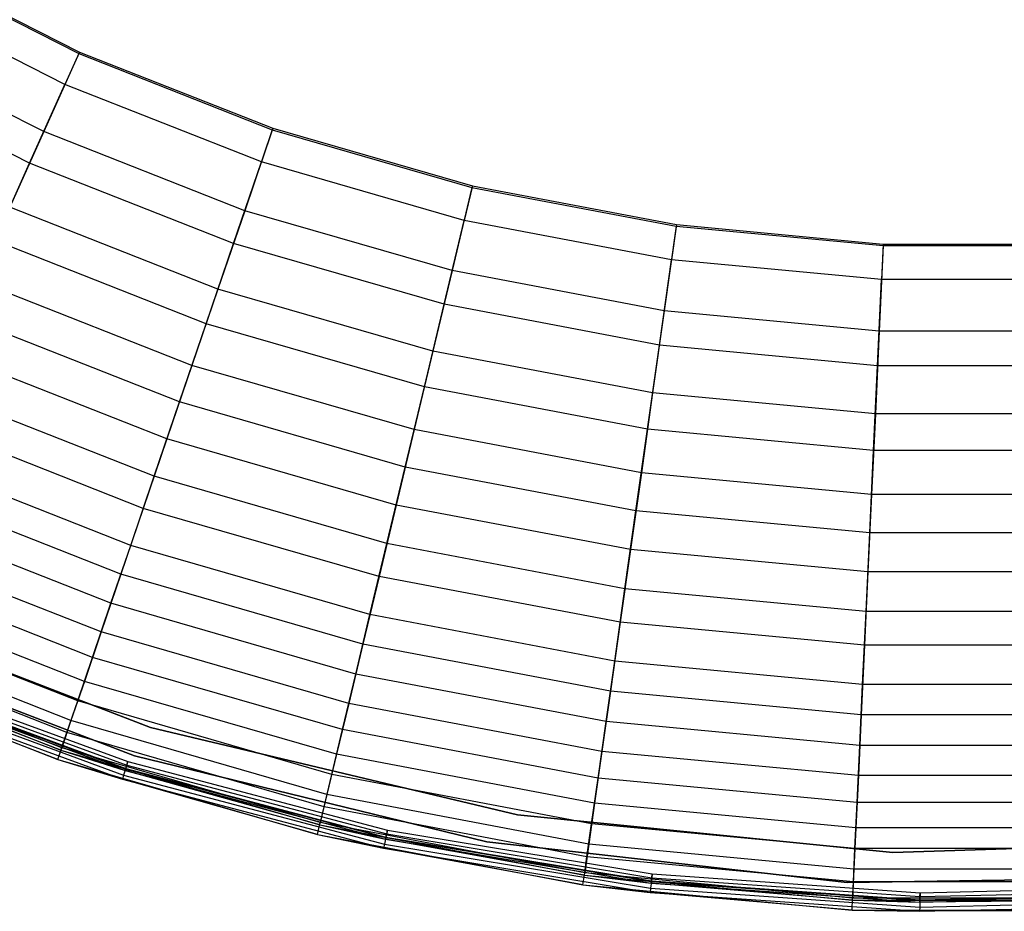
# Model space of a CAD drawing. Extents: x -11.4 to 11.4, y 1.8 to 24.6.
# Tile 25 of 199: x -3.8 to 0.1, y 1.8 to 5.4. Entities that reach past the tile are written whole.
import ezdxf

# ---------------------------------------------------------------- set-up
doc = ezdxf.new("R2010")
doc.units = 0
doc.header["$MEASUREMENT"] = 0
doc.layers.get('0').update_dxf_attribs({"color": 13, "linetype": 'CONTINUOUS'})

# ---------------------------------------------------------------- blocks, each defined once
blk = doc.blocks.new('GRUPUJ_4')
at = {"color": 0}
for p, q in [((7.0768, 3.7663, 6.3228), (7.8106, 3.3946, 6.3228)), ((7.0768, 3.7663, 6.3228), (7.8106, 3.3946, 6.3228)), ((7.08, 3.772, 6.2835), (7.8133, 3.4005, 6.2835)), ((7.08, 3.772, 6.2835), (7.8133, 3.4005, 6.2835)), ((7.7556, 3.272, 6.2296), (7.0105, 3.6494, 6.2296)), ((7.7556, 3.272, 6.2296), (7.0105, 3.6494, 6.2296)), ((7.6719, 3.0856, 6.1734), (6.9097, 3.4717, 6.1734)), ((7.6719, 3.0856, 6.1734), (6.9097, 3.4717, 6.1734)), ((7.8106, 3.3946, 6.3228), (7.6719, 3.0856, 6.1734)), ((7.8106, 3.3946, 6.3228), (7.6719, 3.0856, 6.1734)), ((7.8133, 3.4005, 6.2835), (7.7556, 3.272, 6.2296)), ((7.8133, 3.4005, 6.2835), (7.7556, 3.272, 6.2296)), ((7.8106, 3.3946, 6.3228), (8.576, 3.0932, 6.3228)), ((7.8106, 3.3946, 6.3228), (8.576, 3.0932, 6.3228)), ((7.8133, 3.4005, 6.2835), (8.5781, 3.0994, 6.2835)), ((7.8133, 3.4005, 6.2835), (8.5781, 3.0994, 6.2835)), ((7.6158, 2.9607, 6.0441), (6.8422, 3.3526, 6.0441)), ((7.6158, 2.9607, 6.0441), (6.8422, 3.3526, 6.0441)), ((7.6158, 2.9607, 6.0441), (7.7556, 3.272, 6.2296)), ((7.6158, 2.9607, 6.0441), (7.7556, 3.272, 6.2296)), ((8.5327, 2.966, 6.2296), (7.7556, 3.272, 6.2296)), ((8.5327, 2.966, 6.2296), (7.7556, 3.272, 6.2296)), ((7.6719, 3.0856, 6.1734), (7.5375, 2.7863, 5.9534)), ((7.6719, 3.0856, 6.1734), (7.5375, 2.7863, 5.9534)), ((8.4668, 2.7726, 6.1734), (7.6719, 3.0856, 6.1734)), ((8.4668, 2.7726, 6.1734), (7.6719, 3.0856, 6.1734)), ((8.576, 3.0932, 6.3228), (8.4668, 2.7726, 6.1734)), ((8.576, 3.0932, 6.3228), (8.4668, 2.7726, 6.1734)), ((8.5781, 3.0994, 6.2835), (8.5327, 2.966, 6.2296)), ((8.5781, 3.0994, 6.2835), (8.5327, 2.966, 6.2296)), ((8.576, 3.0932, 6.3228), (9.3662, 2.8649, 6.3228)), ((8.576, 3.0932, 6.3228), (9.3662, 2.8649, 6.3228)), ((8.5781, 3.0994, 6.2835), (9.3677, 2.8712, 6.2835)), ((8.5781, 3.0994, 6.2835), (9.3677, 2.8712, 6.2835)), ((8.4227, 2.643, 6.0441), (8.5327, 2.966, 6.2296)), ((8.4227, 2.643, 6.0441), (8.5327, 2.966, 6.2296)), ((9.335, 2.7341, 6.2296), (8.5327, 2.966, 6.2296)), ((9.335, 2.7341, 6.2296), (8.5327, 2.966, 6.2296)), ((7.4782, 2.6543, 5.7763), (7.6158, 2.9607, 6.0441)), ((7.4782, 2.6543, 5.7763), (7.6158, 2.9607, 6.0441)), ((8.4227, 2.643, 6.0441), (7.6158, 2.9607, 6.0441)), ((8.4227, 2.643, 6.0441), (7.6158, 2.9607, 6.0441)), ((9.3662, 2.8649, 6.3228), (9.2875, 2.5354, 6.1734)), ((9.3662, 2.8649, 6.3228), (9.2875, 2.5354, 6.1734)), ((9.3677, 2.8712, 6.2835), (9.335, 2.7341, 6.2296)), ((9.3677, 2.8712, 6.2835), (9.335, 2.7341, 6.2296)), ((9.3662, 2.8649, 6.3228), (10.1744, 2.7115, 6.3228)), ((9.3662, 2.8649, 6.3228), (10.1744, 2.7115, 6.3228)), ((9.3677, 2.8712, 6.2835), (10.1753, 2.7179, 6.2835)), ((9.3677, 2.8712, 6.2835), (10.1753, 2.7179, 6.2835)), ((8.361, 2.462, 5.9534), (7.5375, 2.7863, 5.9534)), ((8.361, 2.462, 5.9534), (7.5375, 2.7863, 5.9534)), ((8.4668, 2.7726, 6.1734), (8.361, 2.462, 5.9534)), ((8.4668, 2.7726, 6.1734), (8.361, 2.462, 5.9534)), ((9.2875, 2.5354, 6.1734), (8.4668, 2.7726, 6.1734)), ((9.2875, 2.5354, 6.1734), (8.4668, 2.7726, 6.1734)), ((9.2557, 2.4023, 6.0441), (9.335, 2.7341, 6.2296)), ((9.2557, 2.4023, 6.0441), (9.335, 2.7341, 6.2296)), ((10.1555, 2.5784, 6.2296), (9.335, 2.7341, 6.2296)), ((10.1555, 2.5784, 6.2296), (9.335, 2.7341, 6.2296)), ((10.1744, 2.7115, 6.3228), (10.1269, 2.3761, 6.1734)), ((10.1744, 2.7115, 6.3228), (10.1269, 2.3761, 6.1734)), ((10.1753, 2.7179, 6.2835), (10.1555, 2.5784, 6.2296)), ((10.1753, 2.7179, 6.2835), (10.1555, 2.5784, 6.2296)), ((10.1744, 2.7115, 6.3228), (10.9933, 2.6345, 6.3228)), ((10.1744, 2.7115, 6.3228), (10.9933, 2.6345, 6.3228)), ((10.1753, 2.7179, 6.2835), (10.9936, 2.6409, 6.2835)), ((10.1753, 2.7179, 6.2835), (10.9936, 2.6409, 6.2835)), ((8.3144, 2.325, 5.7763), (7.4782, 2.6543, 5.7763)), ((8.3144, 2.325, 5.7763), (7.4782, 2.6543, 5.7763)), ((8.3144, 2.325, 5.7763), (8.4227, 2.643, 6.0441)), ((8.3144, 2.325, 5.7763), (8.4227, 2.643, 6.0441)), ((9.2557, 2.4023, 6.0441), (8.4227, 2.643, 6.0441)), ((9.2557, 2.4023, 6.0441), (8.4227, 2.643, 6.0441)), ((10.9933, 2.6345, 6.3228), (10.9775, 2.2961, 6.1734)), ((10.9933, 2.6345, 6.3228), (10.9775, 2.2961, 6.1734)), ((10.9936, 2.6409, 6.2835), (10.987, 2.5002, 6.2296)), ((10.9936, 2.6409, 6.2835), (10.987, 2.5002, 6.2296)), ((10.9933, 2.6345, 6.3228), (11.8159, 2.6345, 6.3228)), ((10.9933, 2.6345, 6.3228), (11.8159, 2.6345, 6.3228)), ((10.9936, 2.6409, 6.2835), (11.8156, 2.6409, 6.2835)), ((10.9936, 2.6409, 6.2835), (11.8156, 2.6409, 6.2835)), ((10.1077, 2.2406, 6.0441), (10.1555, 2.5784, 6.2296)), ((10.1077, 2.2406, 6.0441), (10.1555, 2.5784, 6.2296)), ((10.987, 2.5002, 6.2296), (10.1555, 2.5784, 6.2296)), ((10.987, 2.5002, 6.2296), (10.1555, 2.5784, 6.2296)), ((9.2875, 2.5354, 6.1734), (9.2113, 2.2163, 5.9534)), ((9.2875, 2.5354, 6.1734), (9.2113, 2.2163, 5.9534)), ((10.1269, 2.3761, 6.1734), (9.2875, 2.5354, 6.1734)), ((10.1269, 2.3761, 6.1734), (9.2875, 2.5354, 6.1734)), ((8.2583, 2.1604, 5.6574), (7.407, 2.4956, 5.6574)), ((8.2583, 2.1604, 5.6574), (7.407, 2.4956, 5.6574)), ((10.9711, 2.1594, 6.0441), (10.987, 2.5002, 6.2296)), ((10.9711, 2.1594, 6.0441), (10.987, 2.5002, 6.2296)), ((11.8222, 2.5002, 6.2296), (10.987, 2.5002, 6.2296)), ((11.8222, 2.5002, 6.2296), (10.987, 2.5002, 6.2296)), ((8.361, 2.462, 5.9534), (8.2583, 2.1604, 5.6574)), ((8.361, 2.462, 5.9534), (8.2583, 2.1604, 5.6574)), ((9.2113, 2.2163, 5.9534), (8.361, 2.462, 5.9534)), ((9.2113, 2.2163, 5.9534), (8.361, 2.462, 5.9534)), ((9.1777, 2.0755, 5.7763), (9.2557, 2.4023, 6.0441)), ((9.1777, 2.0755, 5.7763), (9.2557, 2.4023, 6.0441)), ((10.1077, 2.2406, 6.0441), (9.2557, 2.4023, 6.0441)), ((10.1077, 2.2406, 6.0441), (9.2557, 2.4023, 6.0441)), ((8.2092, 2.016, 5.4192), (7.3445, 2.3565, 5.4192)), ((8.2092, 2.016, 5.4192), (7.3445, 2.3565, 5.4192)), ((10.1269, 2.3761, 6.1734), (10.0809, 2.0513, 5.9534)), ((10.1269, 2.3761, 6.1734), (10.0809, 2.0513, 5.9534)), ((10.9775, 2.2961, 6.1734), (10.1269, 2.3761, 6.1734)), ((10.9775, 2.2961, 6.1734), (10.1269, 2.3761, 6.1734)), ((8.2092, 2.016, 5.4192), (8.3144, 2.325, 5.7763)), ((8.2092, 2.016, 5.4192), (8.3144, 2.325, 5.7763)), ((9.1777, 2.0755, 5.7763), (8.3144, 2.325, 5.7763)), ((9.1777, 2.0755, 5.7763), (8.3144, 2.325, 5.7763)), ((10.9775, 2.2961, 6.1734), (10.9621, 1.9684, 5.9534)), ((10.9775, 2.2961, 6.1734), (10.9621, 1.9684, 5.9534)), ((11.8318, 2.2961, 6.1734), (10.9775, 2.2961, 6.1734)), ((11.8318, 2.2961, 6.1734), (10.9775, 2.2961, 6.1734)), ((10.0606, 1.9079, 5.7763), (10.1077, 2.2406, 6.0441)), ((10.0606, 1.9079, 5.7763), (10.1077, 2.2406, 6.0441)), ((10.9711, 2.1594, 6.0441), (10.1077, 2.2406, 6.0441)), ((10.9711, 2.1594, 6.0441), (10.1077, 2.2406, 6.0441)), ((8.1594, 1.87, 5.2789), (7.2813, 2.2157, 5.2789)), ((8.1594, 1.87, 5.2789), (7.2813, 2.2157, 5.2789)), ((9.2113, 2.2163, 5.9534), (9.1373, 1.9064, 5.6574)), ((9.2113, 2.2163, 5.9534), (9.1373, 1.9064, 5.6574)), ((10.0809, 2.0513, 5.9534), (9.2113, 2.2163, 5.9534)), ((10.0809, 2.0513, 5.9534), (9.2113, 2.2163, 5.9534)), ((8.2583, 2.1604, 5.6574), (8.1594, 1.87, 5.2789)), ((8.2583, 2.1604, 5.6574), (8.1594, 1.87, 5.2789)), ((9.1373, 1.9064, 5.6574), (8.2583, 2.1604, 5.6574)), ((9.1373, 1.9064, 5.6574), (8.2583, 2.1604, 5.6574)), ((10.9553, 1.8238, 5.7763), (10.9711, 2.1594, 6.0441)), ((10.9553, 1.8238, 5.7763), (10.9711, 2.1594, 6.0441)), ((11.8382, 2.1594, 6.0441), (10.9711, 2.1594, 6.0441)), ((11.8382, 2.1594, 6.0441), (10.9711, 2.1594, 6.0441)), ((8.1088, 1.7215, 4.9662), (7.2171, 2.0726, 4.9662)), ((8.1088, 1.7215, 4.9662), (7.2171, 2.0726, 4.9662)), ((9.1019, 1.758, 5.4192), (9.1777, 2.0755, 5.7763)), ((9.1019, 1.758, 5.4192), (9.1777, 2.0755, 5.7763)), ((10.0606, 1.9079, 5.7763), (9.1777, 2.0755, 5.7763)), ((10.0606, 1.9079, 5.7763), (9.1777, 2.0755, 5.7763)), ((10.0809, 2.0513, 5.9534), (10.0362, 1.7358, 5.6574)), ((10.0809, 2.0513, 5.9534), (10.0362, 1.7358, 5.6574)), ((10.9621, 1.9684, 5.9534), (10.0809, 2.0513, 5.9534)), ((10.9621, 1.9684, 5.9534), (10.0809, 2.0513, 5.9534)), ((8.1088, 1.7215, 4.9662), (8.2092, 2.016, 5.4192)), ((8.1088, 1.7215, 4.9662), (8.2092, 2.016, 5.4192)), ((9.1019, 1.758, 5.4192), (8.2092, 2.016, 5.4192)), ((9.1019, 1.758, 5.4192), (8.2092, 2.016, 5.4192)), ((8.0656, 1.5945, 4.811), (7.1621, 1.9503, 4.811)), ((8.0656, 1.5945, 4.811), (7.1621, 1.9503, 4.811)), ((10.9621, 1.9684, 5.9534), (10.9472, 1.6501, 5.6574)), ((10.9621, 1.9684, 5.9534), (10.9472, 1.6501, 5.6574)), ((11.8472, 1.9684, 5.9534), (10.9621, 1.9684, 5.9534)), ((11.8472, 1.9684, 5.9534), (10.9621, 1.9684, 5.9534)), ((8.1594, 1.87, 5.2789), (8.0656, 1.5945, 4.811)), ((8.1594, 1.87, 5.2789), (8.0656, 1.5945, 4.811)), ((9.066, 1.6079, 5.2789), (8.1594, 1.87, 5.2789)), ((9.066, 1.6079, 5.2789), (8.1594, 1.87, 5.2789)), ((9.1373, 1.9064, 5.6574), (9.066, 1.6079, 5.2789)), ((9.1373, 1.9064, 5.6574), (9.066, 1.6079, 5.2789)), ((10.0362, 1.7358, 5.6574), (9.1373, 1.9064, 5.6574)), ((10.0362, 1.7358, 5.6574), (9.1373, 1.9064, 5.6574)), ((10.0148, 1.5848, 5.4192), (10.0606, 1.9079, 5.7763)), ((10.0148, 1.5848, 5.4192), (10.0606, 1.9079, 5.7763)), ((10.9553, 1.8238, 5.7763), (10.0606, 1.9079, 5.7763)), ((10.9553, 1.8238, 5.7763), (10.0606, 1.9079, 5.7763)), ((8.0157, 1.4479, 4.4118), (7.0987, 1.809, 4.4118)), ((8.0157, 1.4479, 4.4118), (7.0987, 1.809, 4.4118)), ((10.94, 1.4977, 5.4192), (10.9553, 1.8238, 5.7763)), ((10.94, 1.4977, 5.4192), (10.9553, 1.8238, 5.7763)), ((11.854, 1.8238, 5.7763), (10.9553, 1.8238, 5.7763)), ((11.854, 1.8238, 5.7763), (10.9553, 1.8238, 5.7763)), ((9.0296, 1.4554, 4.9662), (9.1019, 1.758, 5.4192)), ((9.0296, 1.4554, 4.9662), (9.1019, 1.758, 5.4192)), ((10.0148, 1.5848, 5.4192), (9.1019, 1.758, 5.4192)), ((10.0148, 1.5848, 5.4192), (9.1019, 1.758, 5.4192)), ((8.0157, 1.4479, 4.4118), (8.1088, 1.7215, 4.9662)), ((8.0157, 1.4479, 4.4118), (8.1088, 1.7215, 4.9662)), ((9.0296, 1.4554, 4.9662), (8.1088, 1.7215, 4.9662)), ((9.0296, 1.4554, 4.9662), (8.1088, 1.7215, 4.9662)), ((10.0362, 1.7358, 5.6574), (9.9932, 1.432, 5.2789)), ((10.0362, 1.7358, 5.6574), (9.9932, 1.432, 5.2789)), ((10.9472, 1.6501, 5.6574), (10.0362, 1.7358, 5.6574)), ((10.9472, 1.6501, 5.6574), (10.0362, 1.7358, 5.6574)), ((7.9769, 1.334, 4.234), (7.0494, 1.6992, 4.234)), ((7.9769, 1.334, 4.234), (7.0494, 1.6992, 4.234)), ((10.9472, 1.6501, 5.6574), (10.9328, 1.3436, 5.2789)), ((10.9472, 1.6501, 5.6574), (10.9328, 1.3436, 5.2789)), ((11.8621, 1.6501, 5.6574), (10.9472, 1.6501, 5.6574)), ((11.8621, 1.6501, 5.6574), (10.9472, 1.6501, 5.6574)), ((9.066, 1.6079, 5.2789), (8.9984, 1.3249, 4.811)), ((9.066, 1.6079, 5.2789), (8.9984, 1.3249, 4.811)), ((9.9932, 1.432, 5.2789), (9.066, 1.6079, 5.2789)), ((9.9932, 1.432, 5.2789), (9.066, 1.6079, 5.2789)), ((7.9377, 1.2189, 3.8034), (6.9996, 1.5882, 3.8034)), ((7.9377, 1.2189, 3.8034), (6.9996, 1.5882, 3.8034)), ((8.0656, 1.5945, 4.811), (7.9769, 1.334, 4.234)), ((8.0656, 1.5945, 4.811), (7.9769, 1.334, 4.234)), ((8.9984, 1.3249, 4.811), (8.0656, 1.5945, 4.811)), ((8.9984, 1.3249, 4.811), (8.0656, 1.5945, 4.811)), ((9.9712, 1.2767, 4.9662), (10.0148, 1.5848, 5.4192)), ((9.9712, 1.2767, 4.9662), (10.0148, 1.5848, 5.4192)), ((10.94, 1.4977, 5.4192), (10.0148, 1.5848, 5.4192)), ((10.94, 1.4977, 5.4192), (10.0148, 1.5848, 5.4192)), ((10.9254, 1.1869, 4.9662), (10.94, 1.4977, 5.4192)), ((10.9254, 1.1869, 4.9662), (10.94, 1.4977, 5.4192)), ((11.8693, 1.4977, 5.4192), (10.94, 1.4977, 5.4192)), ((11.8693, 1.4977, 5.4192), (10.94, 1.4977, 5.4192)), ((7.8991, 1.1056, 3.566), (6.9506, 1.4791, 3.566)), ((7.8991, 1.1056, 3.566), (6.9506, 1.4791, 3.566)), ((7.9377, 1.2189, 3.8034), (8.0157, 1.4479, 4.4118)), ((7.9377, 1.2189, 3.8034), (8.0157, 1.4479, 4.4118)), ((8.9624, 1.1743, 4.4118), (8.0157, 1.4479, 4.4118)), ((8.9624, 1.1743, 4.4118), (8.0157, 1.4479, 4.4118)), ((8.9624, 1.1743, 4.4118), (9.0296, 1.4554, 4.9662)), ((8.9624, 1.1743, 4.4118), (9.0296, 1.4554, 4.9662)), ((9.9712, 1.2767, 4.9662), (9.0296, 1.4554, 4.9662)), ((9.9712, 1.2767, 4.9662), (9.0296, 1.4554, 4.9662)), ((9.9932, 1.432, 5.2789), (9.9524, 1.1439, 4.811)), ((9.9932, 1.432, 5.2789), (9.9524, 1.1439, 4.811)), ((10.9328, 1.3436, 5.2789), (9.9932, 1.432, 5.2789)), ((10.9328, 1.3436, 5.2789), (9.9932, 1.432, 5.2789)), ((7.8648, 1.0049, 3.0418), (6.907, 1.3821, 3.0418)), ((7.8648, 1.0049, 3.0418), (6.907, 1.3821, 3.0418)), ((7.9769, 1.334, 4.234), (7.8991, 1.1056, 3.566)), ((7.9769, 1.334, 4.234), (7.8991, 1.1056, 3.566)), ((8.9345, 1.0573, 4.234), (7.9769, 1.334, 4.234)), ((8.9345, 1.0573, 4.234), (7.9769, 1.334, 4.234)), ((8.9984, 1.3249, 4.811), (8.9345, 1.0573, 4.234)), ((8.9984, 1.3249, 4.811), (8.9345, 1.0573, 4.234)), ((9.9524, 1.1439, 4.811), (8.9984, 1.3249, 4.811)), ((9.9524, 1.1439, 4.811), (8.9984, 1.3249, 4.811)), ((10.9328, 1.3436, 5.2789), (10.9191, 1.053, 4.811)), ((10.9328, 1.3436, 5.2789), (10.9191, 1.053, 4.811)), ((11.8765, 1.3436, 5.2789), (10.9328, 1.3436, 5.2789)), ((11.8765, 1.3436, 5.2789), (10.9328, 1.3436, 5.2789)), ((7.8325, 0.9101, 2.7907), (6.866, 1.2907, 2.7907)), ((7.8325, 0.9101, 2.7907), (6.866, 1.2907, 2.7907)), ((8.0943, 0.7279), (6.7014, 1.2643)), ((6.7014, 1.2643, 0.0394), (8.0943, 0.7279, 0.0394)), ((8.0943, 0.7279), (6.7014, 1.2643)), ((6.7014, 1.2643, 0.0394), (8.0943, 0.7279, 0.0394)), ((9.9307, 0.9905, 4.4118), (9.9712, 1.2767, 4.9662)), ((9.9307, 0.9905, 4.4118), (9.9712, 1.2767, 4.9662)), ((10.9254, 1.1869, 4.9662), (9.9712, 1.2767, 4.9662)), ((10.9254, 1.1869, 4.9662), (9.9712, 1.2767, 4.9662)), ((7.8061, 0.8324, 2.1689), (6.8324, 1.2158, 2.1689)), ((7.8061, 0.8324, 2.1689), (6.8324, 1.2158, 2.1689)), ((7.8648, 1.0049, 3.0418), (7.9377, 1.2189, 3.8034)), ((7.8648, 1.0049, 3.0418), (7.9377, 1.2189, 3.8034)), ((8.9062, 0.9389, 3.8034), (7.9377, 1.2189, 3.8034)), ((8.9062, 0.9389, 3.8034), (7.9377, 1.2189, 3.8034)), ((8.9062, 0.9389, 3.8034), (8.9624, 1.1743, 4.4118)), ((8.9062, 0.9389, 3.8034), (8.9624, 1.1743, 4.4118)), ((9.9307, 0.9905, 4.4118), (8.9624, 1.1743, 4.4118)), ((9.9307, 0.9905, 4.4118), (8.9624, 1.1743, 4.4118)), ((10.9119, 0.8982, 4.4118), (10.9254, 1.1869, 4.9662)), ((10.9119, 0.8982, 4.4118), (10.9254, 1.1869, 4.9662)), ((11.8838, 1.1869, 4.9662), (10.9254, 1.1869, 4.9662)), ((11.8838, 1.1869, 4.9662), (10.9254, 1.1869, 4.9662)), ((6.6917, 1.1301, 0.0394), (8.031, 0.6157, 0.0394)), ((8.031, 0.6157, 0.0866), (6.6917, 1.1301, 0.0866)), ((6.6917, 1.1301, 0.0394), (8.031, 0.6157, 0.0394)), ((6.6917, 1.1301, 0.0394), (8.031, 0.6157, 0.0394)), ((8.031, 0.6157, 0.0866), (6.6917, 1.1301, 0.0866)), ((7.7796, 0.7548, 1.9047), (6.7988, 1.141, 1.9047)), ((7.7796, 0.7548, 1.9047), (6.7988, 1.141, 1.9047)), ((9.9524, 1.1439, 4.811), (9.9138, 0.8714, 4.234)), ((9.9524, 1.1439, 4.811), (9.9138, 0.8714, 4.234)), ((10.9191, 1.053, 4.811), (9.9524, 1.1439, 4.811)), ((10.9191, 1.053, 4.811), (9.9524, 1.1439, 4.811)), ((7.7636, 0.7076, 1.1801), (6.7784, 1.0956, 1.1801)), ((7.7636, 0.7076, 1.1801), (6.7784, 1.0956, 1.1801)), ((7.8991, 1.1056, 3.566), (7.8325, 0.9101, 2.7907)), ((7.8991, 1.1056, 3.566), (7.8325, 0.9101, 2.7907)), ((8.8784, 0.8225, 3.566), (7.8991, 1.1056, 3.566)), ((8.8784, 0.8225, 3.566), (7.8991, 1.1056, 3.566)), ((8.9345, 1.0573, 4.234), (8.8784, 0.8225, 3.566)), ((8.9345, 1.0573, 4.234), (8.8784, 0.8225, 3.566)), ((9.9138, 0.8714, 4.234), (8.9345, 1.0573, 4.234)), ((9.9138, 0.8714, 4.234), (8.9345, 1.0573, 4.234)), ((10.9191, 1.053, 4.811), (10.9062, 0.7781, 4.234)), ((10.9191, 1.053, 4.811), (10.9062, 0.7781, 4.234)), ((11.8901, 1.053, 4.811), (10.9191, 1.053, 4.811)), ((11.8901, 1.053, 4.811), (10.9191, 1.053, 4.811)), ((6.7482, 1.0284, 0.0802), (7.7399, 0.638, 0.0802)), ((6.7482, 1.0284, 0.0802), (7.7399, 0.638, 0.0802)), ((7.7428, 0.6466, 0.9054), (6.752, 1.0368, 0.9054)), ((7.7428, 0.6466, 0.9054), (6.752, 1.0368, 0.9054)), ((6.7321, 0.9925, 0.0816), (7.7272, 0.6007, 0.0816)), ((6.7321, 0.9925, 0.0816), (7.7272, 0.6007, 0.0816)), ((7.8061, 0.8324, 2.1689), (7.8648, 1.0049, 3.0418)), ((7.8061, 0.8324, 2.1689), (7.8648, 1.0049, 3.0418)), ((8.8537, 0.7191, 3.0418), (7.8648, 1.0049, 3.0418)), ((8.8537, 0.7191, 3.0418), (7.8648, 1.0049, 3.0418)), ((9.8968, 0.7509, 3.8034), (9.9307, 0.9905, 4.4118)), ((9.8968, 0.7509, 3.8034), (9.9307, 0.9905, 4.4118)), ((10.9119, 0.8982, 4.4118), (9.9307, 0.9905, 4.4118)), ((10.9119, 0.8982, 4.4118), (9.9307, 0.9905, 4.4118)), ((7.0019, 0.9442, 0.0425), (8.0003, 0.5779, 0.0425)), ((7.0019, 0.9442, 0.0425), (8.0003, 0.5779, 0.0425)), ((7.0079, 0.9584), (8.005, 0.5925)), ((7.0079, 0.9584), (8.005, 0.5925)), ((7.0079, 0.9584, 0.0394), (8.005, 0.5925, 0.0394)), ((7.0079, 0.9584, 0.0394), (8.005, 0.5925, 0.0394)), ((8.8537, 0.7191, 3.0418), (8.9062, 0.9389, 3.8034)), ((8.8537, 0.7191, 3.0418), (8.9062, 0.9389, 3.8034)), ((9.8968, 0.7509, 3.8034), (8.9062, 0.9389, 3.8034)), ((9.8968, 0.7509, 3.8034), (8.9062, 0.9389, 3.8034)), ((6.9859, 0.9061, 0.0241), (7.9879, 0.5385, 0.0241)), ((6.9859, 0.9061, 0.0241), (7.9879, 0.5385, 0.0241)), ((7.7399, 0.638, 0.0802), (6.9936, 0.9245, 0.0647)), ((7.7399, 0.638, 0.0802), (6.9936, 0.9245, 0.0647)), ((6.9936, 0.9245, 0.0647), (7.9939, 0.5575, 0.0647)), ((6.9936, 0.9245, 0.0647), (7.9939, 0.5575, 0.0647)), ((6.996, 0.93, 0.0063), (7.9957, 0.5632, 0.0063)), ((6.996, 0.93, 0.0063), (7.9957, 0.5632, 0.0063)), ((6.9969, 0.9323, 0.0514), (7.9964, 0.5655, 0.0514)), ((6.9969, 0.9323, 0.0514), (7.9964, 0.5655, 0.0514)), ((7.8325, 0.9101, 2.7907), (7.7796, 0.7548, 1.9047)), ((7.8325, 0.9101, 2.7907), (7.7796, 0.7548, 1.9047)), ((8.8305, 0.6217, 2.7907), (7.8325, 0.9101, 2.7907)), ((8.8305, 0.6217, 2.7907), (7.8325, 0.9101, 2.7907)), ((10.9005, 0.6565, 3.8034), (10.9119, 0.8982, 4.4118)), ((10.9005, 0.6565, 3.8034), (10.9119, 0.8982, 4.4118)), ((11.8974, 0.8982, 4.4118), (10.9119, 0.8982, 4.4118)), ((11.8974, 0.8982, 4.4118), (10.9119, 0.8982, 4.4118)), ((7.7272, 0.6007, 0.0816), (6.9794, 0.8906, 0.0506)), ((7.7272, 0.6007, 0.0816), (6.9794, 0.8906, 0.0506)), ((6.9794, 0.8906, 0.0506), (7.9829, 0.5224, 0.0506)), ((6.9794, 0.8906, 0.0506), (7.9829, 0.5224, 0.0506)), ((9.9138, 0.8714, 4.234), (9.88, 0.6325, 3.566)), ((9.9138, 0.8714, 4.234), (9.88, 0.6325, 3.566)), ((10.9062, 0.7781, 4.234), (9.9138, 0.8714, 4.234)), ((10.9062, 0.7781, 4.234), (9.9138, 0.8714, 4.234)), ((7.7636, 0.7076, 1.1801), (7.8061, 0.8324, 2.1689)), ((7.7636, 0.7076, 1.1801), (7.8061, 0.8324, 2.1689)), ((8.8114, 0.5418, 2.1689), (7.8061, 0.8324, 2.1689)), ((8.8114, 0.5418, 2.1689), (7.8061, 0.8324, 2.1689)), ((8.8784, 0.8225, 3.566), (8.8305, 0.6217, 2.7907)), ((8.8784, 0.8225, 3.566), (8.8305, 0.6217, 2.7907)), ((9.88, 0.6325, 3.566), (8.8784, 0.8225, 3.566)), ((9.88, 0.6325, 3.566), (8.8784, 0.8225, 3.566)), ((7.7796, 0.7548, 1.9047), (7.7428, 0.6466, 0.9054)), ((7.7796, 0.7548, 1.9047), (7.7428, 0.6466, 0.9054)), ((8.7924, 0.4621, 1.9047), (7.7796, 0.7548, 1.9047)), ((8.7924, 0.4621, 1.9047), (7.7796, 0.7548, 1.9047)), ((9.8651, 0.5272, 3.0418), (9.8968, 0.7509, 3.8034)), ((9.8651, 0.5272, 3.0418), (9.8968, 0.7509, 3.8034)), ((10.9005, 0.6565, 3.8034), (9.8968, 0.7509, 3.8034)), ((10.9005, 0.6565, 3.8034), (9.8968, 0.7509, 3.8034)), ((10.9062, 0.7781, 4.234), (10.8949, 0.537, 3.566)), ((10.9062, 0.7781, 4.234), (10.8949, 0.537, 3.566)), ((11.903, 0.7781, 4.234), (10.9062, 0.7781, 4.234)), ((11.903, 0.7781, 4.234), (10.9062, 0.7781, 4.234)), ((7.7399, 0.638, 0.0802), (7.7636, 0.7076, 1.1801)), ((7.7399, 0.638, 0.0802), (7.7636, 0.7076, 1.1801)), ((8.7808, 0.4137, 1.1801), (7.7636, 0.7076, 1.1801)), ((8.7808, 0.4137, 1.1801), (7.7636, 0.7076, 1.1801)), ((9.5462, 0.3818), (8.0943, 0.7279)), ((8.0943, 0.7279, 0.0394), (8.0943, 0.7279)), ((8.0943, 0.7279, 0.0394), (8.0943, 0.7279)), ((8.0943, 0.7279, 0.0394), (9.5462, 0.3818, 0.0394)), ((9.5462, 0.3818), (8.0943, 0.7279)), ((8.0943, 0.7279, 0.0394), (9.5462, 0.3818, 0.0394)), ((8.8114, 0.5418, 2.1689), (8.8537, 0.7191, 3.0418)), ((8.8114, 0.5418, 2.1689), (8.8537, 0.7191, 3.0418)), ((9.8651, 0.5272, 3.0418), (8.8537, 0.7191, 3.0418)), ((9.8651, 0.5272, 3.0418), (8.8537, 0.7191, 3.0418)), ((7.7272, 0.6007, 0.0816), (7.7428, 0.6466, 0.9054)), ((7.7272, 0.6007, 0.0816), (7.7428, 0.6466, 0.9054)), ((7.7399, 0.638, 0.0802), (8.7637, 0.3421, 0.0802)), ((7.7399, 0.638, 0.0802), (7.9939, 0.5575, 0.0647)), ((7.7399, 0.638, 0.0802), (8.7637, 0.3421, 0.0802)), ((7.7399, 0.638, 0.0802), (7.9939, 0.5575, 0.0647)), ((8.7658, 0.351, 0.9054), (7.7428, 0.6466, 0.9054)), ((8.7658, 0.351, 0.9054), (7.7428, 0.6466, 0.9054)), ((9.88, 0.6325, 3.566), (9.851, 0.428, 2.7907)), ((9.88, 0.6325, 3.566), (9.851, 0.428, 2.7907)), ((10.8949, 0.537, 3.566), (9.88, 0.6325, 3.566)), ((10.8949, 0.537, 3.566), (9.88, 0.6325, 3.566)), ((10.8899, 0.4308, 3.0418), (10.9005, 0.6565, 3.8034)), ((10.8899, 0.4308, 3.0418), (10.9005, 0.6565, 3.8034)), ((11.9087, 0.6565, 3.8034), (10.9005, 0.6565, 3.8034)), ((11.9087, 0.6565, 3.8034), (10.9005, 0.6565, 3.8034)), ((7.7272, 0.6007, 0.0816), (8.7545, 0.3038, 0.0816)), ((7.7272, 0.6007, 0.0816), (7.9829, 0.5224, 0.0506)), ((7.7272, 0.6007, 0.0816), (7.9829, 0.5224, 0.0506)), ((7.7272, 0.6007, 0.0816), (8.7545, 0.3038, 0.0816)), ((8.005, 0.5925), (7.9957, 0.5632, 0.0063)), ((8.005, 0.5925), (7.9957, 0.5632, 0.0063)), ((8.0003, 0.5779, 0.0425), (8.005, 0.5925, 0.0394)), ((8.0003, 0.5779, 0.0425), (8.005, 0.5925, 0.0394)), ((8.005, 0.5925), (9.0319, 0.3217)), ((8.005, 0.5925), (9.0319, 0.3217)), ((8.005, 0.5925, 0.0394), (9.0319, 0.3217, 0.0394)), ((8.005, 0.5925, 0.0394), (9.0319, 0.3217, 0.0394)), ((8.031, 0.6157, 0.0394), (9.4247, 0.2751, 0.0394)), ((9.4247, 0.2751, 0.0866), (8.031, 0.6157, 0.0866)), ((8.031, 0.6157, 0.0394), (9.4247, 0.2751, 0.0394)), ((9.4247, 0.2751, 0.0866), (8.031, 0.6157, 0.0866)), ((8.031, 0.6157, 0.0394), (8.031, 0.6157, 0.0866)), ((8.031, 0.6157, 0.0394), (9.4247, 0.2751, 0.0394)), ((8.031, 0.6157, 0.0394), (8.031, 0.6157, 0.0866)), ((8.8305, 0.6217, 2.7907), (8.7924, 0.4621, 1.9047)), ((8.8305, 0.6217, 2.7907), (8.7924, 0.4621, 1.9047)), ((9.851, 0.428, 2.7907), (8.8305, 0.6217, 2.7907)), ((9.851, 0.428, 2.7907), (8.8305, 0.6217, 2.7907)), ((7.9957, 0.5632, 0.0063), (7.9879, 0.5385, 0.0241)), ((7.9957, 0.5632, 0.0063), (7.9879, 0.5385, 0.0241)), ((7.9939, 0.5575, 0.0647), (7.9964, 0.5655, 0.0514)), ((7.9939, 0.5575, 0.0647), (7.9964, 0.5655, 0.0514)), ((8.7637, 0.3421, 0.0802), (7.9939, 0.5575, 0.0647)), ((8.7637, 0.3421, 0.0802), (7.9939, 0.5575, 0.0647)), ((7.9939, 0.5575, 0.0647), (9.0242, 0.2857, 0.0647)), ((7.9939, 0.5575, 0.0647), (9.0242, 0.2857, 0.0647)), ((7.9957, 0.5632, 0.0063), (9.0254, 0.2916, 0.0063)), ((7.9957, 0.5632, 0.0063), (9.0254, 0.2916, 0.0063)), ((7.9964, 0.5655, 0.0514), (8.0003, 0.5779, 0.0425)), ((7.9964, 0.5655, 0.0514), (8.0003, 0.5779, 0.0425)), ((7.9964, 0.5655, 0.0514), (9.0259, 0.294, 0.0514)), ((7.9964, 0.5655, 0.0514), (9.0259, 0.294, 0.0514)), ((8.0003, 0.5779, 0.0425), (9.0286, 0.3066, 0.0425)), ((8.0003, 0.5779, 0.0425), (9.0286, 0.3066, 0.0425)), ((7.9879, 0.5385, 0.0241), (7.9829, 0.5224, 0.0506)), ((7.9879, 0.5385, 0.0241), (7.9829, 0.5224, 0.0506)), ((8.7545, 0.3038, 0.0816), (7.9829, 0.5224, 0.0506)), ((7.9829, 0.5224, 0.0506), (9.0165, 0.2498, 0.0506)), ((8.7545, 0.3038, 0.0816), (7.9829, 0.5224, 0.0506)), ((7.9829, 0.5224, 0.0506), (9.0165, 0.2498, 0.0506)), ((7.9879, 0.5385, 0.0241), (9.02, 0.2662, 0.0241)), ((7.9879, 0.5385, 0.0241), (9.02, 0.2662, 0.0241)), ((8.7808, 0.4137, 1.1801), (8.8114, 0.5418, 2.1689)), ((8.7808, 0.4137, 1.1801), (8.8114, 0.5418, 2.1689)), ((9.8395, 0.3467, 2.1689), (8.8114, 0.5418, 2.1689)), ((9.8395, 0.3467, 2.1689), (8.8114, 0.5418, 2.1689)), ((9.8395, 0.3467, 2.1689), (9.8651, 0.5272, 3.0418)), ((9.8395, 0.3467, 2.1689), (9.8651, 0.5272, 3.0418)), ((10.8899, 0.4308, 3.0418), (9.8651, 0.5272, 3.0418)), ((10.8899, 0.4308, 3.0418), (9.8651, 0.5272, 3.0418)), ((10.8949, 0.537, 3.566), (10.8852, 0.3307, 2.7907)), ((10.8949, 0.537, 3.566), (10.8852, 0.3307, 2.7907)), ((11.9143, 0.537, 3.566), (10.8949, 0.537, 3.566)), ((11.9143, 0.537, 3.566), (10.8949, 0.537, 3.566)), ((8.7924, 0.4621, 1.9047), (8.7658, 0.351, 0.9054)), ((8.7924, 0.4621, 1.9047), (8.7658, 0.351, 0.9054)), ((9.828, 0.2655, 1.9047), (8.7924, 0.4621, 1.9047)), ((9.828, 0.2655, 1.9047), (8.7924, 0.4621, 1.9047)), ((10.8814, 0.2487, 2.1689), (10.8899, 0.4308, 3.0418)), ((10.8814, 0.2487, 2.1689), (10.8899, 0.4308, 3.0418)), ((11.9193, 0.4308, 3.0418), (10.8899, 0.4308, 3.0418)), ((11.9193, 0.4308, 3.0418), (10.8899, 0.4308, 3.0418)), ((8.7637, 0.3421, 0.0802), (8.7808, 0.4137, 1.1801)), ((8.7637, 0.3421, 0.0802), (8.7808, 0.4137, 1.1801)), ((9.821, 0.2162, 1.1801), (8.7808, 0.4137, 1.1801)), ((9.821, 0.2162, 1.1801), (8.7808, 0.4137, 1.1801)), ((9.851, 0.428, 2.7907), (9.828, 0.2655, 1.9047)), ((9.851, 0.428, 2.7907), (9.828, 0.2655, 1.9047)), ((10.8852, 0.3307, 2.7907), (9.851, 0.428, 2.7907)), ((10.8852, 0.3307, 2.7907), (9.851, 0.428, 2.7907)), ((8.7545, 0.3038, 0.0816), (8.7658, 0.351, 0.9054)), ((8.7545, 0.3038, 0.0816), (8.7658, 0.351, 0.9054)), ((9.812, 0.1524, 0.9054), (8.7658, 0.351, 0.9054)), ((9.812, 0.1524, 0.9054), (8.7658, 0.351, 0.9054)), ((11.0313, 0.2324), (9.5462, 0.3818)), ((9.5462, 0.3818, 0.0394), (9.5462, 0.3818)), ((9.5462, 0.3818, 0.0394), (9.5462, 0.3818)), ((9.5462, 0.3818, 0.0394), (11.0313, 0.2324, 0.0394)), ((11.0313, 0.2324), (9.5462, 0.3818)), ((9.5462, 0.3818, 0.0394), (11.0313, 0.2324, 0.0394)), ((8.7637, 0.3421, 0.0802), (9.8107, 0.1434, 0.0802)), ((8.7637, 0.3421, 0.0802), (9.0242, 0.2857, 0.0647)), ((8.7637, 0.3421, 0.0802), (9.0242, 0.2857, 0.0647)), ((8.7637, 0.3421, 0.0802), (9.8107, 0.1434, 0.0802)), ((9.0319, 0.3217), (9.0254, 0.2916, 0.0063)), ((9.0319, 0.3217), (9.0254, 0.2916, 0.0063)), ((9.0286, 0.3066, 0.0425), (9.0319, 0.3217, 0.0394)), ((9.0286, 0.3066, 0.0425), (9.0319, 0.3217, 0.0394)), ((9.0319, 0.3217), (10.0796, 0.1482)), ((9.0319, 0.3217), (10.0796, 0.1482)), ((9.0319, 0.3217, 0.0394), (10.0796, 0.1482, 0.0394)), ((9.0319, 0.3217, 0.0394), (10.0796, 0.1482, 0.0394)), ((9.821, 0.2162, 1.1801), (9.8395, 0.3467, 2.1689)), ((9.821, 0.2162, 1.1801), (9.8395, 0.3467, 2.1689)), ((10.8814, 0.2487, 2.1689), (9.8395, 0.3467, 2.1689)), ((10.8814, 0.2487, 2.1689), (9.8395, 0.3467, 2.1689)), ((10.8852, 0.3307, 2.7907), (10.8776, 0.1668, 1.9047)), ((10.8852, 0.3307, 2.7907), (10.8776, 0.1668, 1.9047)), ((11.924, 0.3307, 2.7907), (10.8852, 0.3307, 2.7907)), ((11.924, 0.3307, 2.7907), (10.8852, 0.3307, 2.7907)), ((8.7545, 0.3038, 0.0816), (9.8052, 0.1044, 0.0816)), ((8.7545, 0.3038, 0.0816), (9.0165, 0.2498, 0.0506)), ((8.7545, 0.3038, 0.0816), (9.0165, 0.2498, 0.0506)), ((8.7545, 0.3038, 0.0816), (9.8052, 0.1044, 0.0816)), ((9.0254, 0.2916, 0.0063), (9.02, 0.2662, 0.0241)), ((9.0254, 0.2916, 0.0063), (9.02, 0.2662, 0.0241)), ((9.0242, 0.2857, 0.0647), (9.0259, 0.294, 0.0514)), ((9.0242, 0.2857, 0.0647), (9.0259, 0.294, 0.0514)), ((9.8107, 0.1434, 0.0802), (9.0242, 0.2857, 0.0647)), ((9.8107, 0.1434, 0.0802), (9.0242, 0.2857, 0.0647)), ((9.0242, 0.2857, 0.0647), (10.0753, 0.1116, 0.0647)), ((9.0242, 0.2857, 0.0647), (10.0753, 0.1116, 0.0647)), ((9.0254, 0.2916, 0.0063), (10.076, 0.1176, 0.0063)), ((9.0254, 0.2916, 0.0063), (10.076, 0.1176, 0.0063)), ((9.0259, 0.294, 0.0514), (9.0286, 0.3066, 0.0425)), ((9.0259, 0.294, 0.0514), (9.0286, 0.3066, 0.0425)), ((9.0259, 0.294, 0.0514), (10.0763, 0.12, 0.0514)), ((9.0259, 0.294, 0.0514), (10.0763, 0.12, 0.0514)), ((9.0286, 0.3066, 0.0425), (10.0778, 0.1329, 0.0425)), ((9.0286, 0.3066, 0.0425), (10.0778, 0.1329, 0.0425)), ((9.4247, 0.2751, 0.0394), (10.8503, 0.1139, 0.0394)), ((10.8503, 0.1139, 0.0866), (9.4247, 0.2751, 0.0866)), ((9.4247, 0.2751, 0.0394), (9.4247, 0.2751, 0.0866)), ((9.4247, 0.2751, 0.0394), (10.8503, 0.1139, 0.0394)), ((10.8503, 0.1139, 0.0866), (9.4247, 0.2751, 0.0866)), ((9.4247, 0.2751, 0.0394), (9.4247, 0.2751, 0.0866)), ((9.4247, 0.2751, 0.0394), (10.8503, 0.1139, 0.0394)), ((12.523, 0.2823), (11.0313, 0.2324)), ((11.0313, 0.2324, 0.0394), (12.523, 0.2823, 0.0394)), ((12.523, 0.2823), (11.0313, 0.2324)), ((11.0313, 0.2324, 0.0394), (12.523, 0.2823, 0.0394)), ((9.02, 0.2662, 0.0241), (9.0165, 0.2498, 0.0506)), ((9.02, 0.2662, 0.0241), (9.0165, 0.2498, 0.0506)), ((9.8052, 0.1044, 0.0816), (9.0165, 0.2498, 0.0506)), ((9.8052, 0.1044, 0.0816), (9.0165, 0.2498, 0.0506)), ((9.0165, 0.2498, 0.0506), (10.071, 0.0751, 0.0506)), ((9.0165, 0.2498, 0.0506), (10.071, 0.0751, 0.0506)), ((9.02, 0.2662, 0.0241), (10.073, 0.0919, 0.0241)), ((9.02, 0.2662, 0.0241), (10.073, 0.0919, 0.0241)), ((9.828, 0.2655, 1.9047), (9.812, 0.1524, 0.9054)), ((9.828, 0.2655, 1.9047), (9.812, 0.1524, 0.9054)), ((10.8776, 0.1668, 1.9047), (9.828, 0.2655, 1.9047)), ((10.8776, 0.1668, 1.9047), (9.828, 0.2655, 1.9047)), ((10.8752, 0.1171, 1.1801), (10.8814, 0.2487, 2.1689)), ((10.8752, 0.1171, 1.1801), (10.8814, 0.2487, 2.1689)), ((11.9279, 0.2487, 2.1689), (10.8814, 0.2487, 2.1689)), ((11.9279, 0.2487, 2.1689), (10.8814, 0.2487, 2.1689)), ((9.8107, 0.1434, 0.0802), (9.821, 0.2162, 1.1801)), ((9.8107, 0.1434, 0.0802), (9.821, 0.2162, 1.1801)), ((10.8752, 0.1171, 1.1801), (9.821, 0.2162, 1.1801)), ((10.8752, 0.1171, 1.1801), (9.821, 0.2162, 1.1801)), ((11.0313, 0.2324, 0.0394), (11.0313, 0.2324)), ((11.0313, 0.2324, 0.0394), (11.0313, 0.2324)), ((10.8776, 0.1668, 1.9047), (10.8722, 0.0527, 0.9054)), ((10.8776, 0.1668, 1.9047), (10.8722, 0.0527, 0.9054)), ((11.9317, 0.1668, 1.9047), (10.8776, 0.1668, 1.9047)), ((11.9317, 0.1668, 1.9047), (10.8776, 0.1668, 1.9047)), ((9.8052, 0.1044, 0.0816), (9.812, 0.1524, 0.9054)), ((9.8052, 0.1044, 0.0816), (9.812, 0.1524, 0.9054)), ((9.8107, 0.1434, 0.0802), (10.8718, 0.0436, 0.0802)), ((9.8107, 0.1434, 0.0802), (10.0753, 0.1116, 0.0647)), ((9.8107, 0.1434, 0.0802), (10.8718, 0.0436, 0.0802)), ((9.8107, 0.1434, 0.0802), (10.0753, 0.1116, 0.0647)), ((10.8722, 0.0527, 0.9054), (9.812, 0.1524, 0.9054)), ((10.8722, 0.0527, 0.9054), (9.812, 0.1524, 0.9054)), ((10.076, 0.1176, 0.0063), (10.073, 0.0919, 0.0241)), ((10.076, 0.1176, 0.0063), (10.073, 0.0919, 0.0241)), ((10.0753, 0.1116, 0.0647), (10.0763, 0.12, 0.0514)), ((10.0753, 0.1116, 0.0647), (10.0763, 0.12, 0.0514)), ((10.0796, 0.1482), (10.076, 0.1176, 0.0063)), ((10.0796, 0.1482), (10.076, 0.1176, 0.0063)), ((10.076, 0.1176, 0.0063), (11.1383, 0.0427, 0.0063)), ((10.076, 0.1176, 0.0063), (11.1383, 0.0427, 0.0063)), ((10.0763, 0.12, 0.0514), (10.0778, 0.1329, 0.0425)), ((10.0763, 0.12, 0.0514), (10.0778, 0.1329, 0.0425)), ((10.0763, 0.12, 0.0514), (11.1384, 0.0452, 0.0514)), ((10.0763, 0.12, 0.0514), (11.1384, 0.0452, 0.0514)), ((10.0778, 0.1329, 0.0425), (10.0796, 0.1482, 0.0394)), ((10.0778, 0.1329, 0.0425), (10.0796, 0.1482, 0.0394)), ((10.0778, 0.1329, 0.0425), (11.1387, 0.0581, 0.0425)), ((10.0778, 0.1329, 0.0425), (11.1387, 0.0581, 0.0425)), ((10.0796, 0.1482), (11.1391, 0.0735)), ((10.0796, 0.1482), (11.1391, 0.0735)), ((10.0796, 0.1482, 0.0394), (11.1391, 0.0735, 0.0394)), ((10.0796, 0.1482, 0.0394), (11.1391, 0.0735, 0.0394)), ((10.8503, 0.1139, 0.0394), (12.2848, 0.1346, 0.0394)), ((12.2848, 0.1346, 0.0866), (10.8503, 0.1139, 0.0866)), ((10.8503, 0.1139, 0.0394), (12.2848, 0.1346, 0.0394)), ((12.2848, 0.1346, 0.0866), (10.8503, 0.1139, 0.0866)), ((10.8503, 0.1139, 0.0394), (12.2848, 0.1346, 0.0394)), ((10.8718, 0.0436, 0.0802), (10.8752, 0.1171, 1.1801)), ((10.8718, 0.0436, 0.0802), (10.8752, 0.1171, 1.1801)), ((11.934, 0.1171, 1.1801), (10.8752, 0.1171, 1.1801)), ((11.934, 0.1171, 1.1801), (10.8752, 0.1171, 1.1801)), ((9.8052, 0.1044, 0.0816), (10.071, 0.0751, 0.0506)), ((9.8052, 0.1044, 0.0816), (10.8699, 0.0043, 0.0816)), ((9.8052, 0.1044, 0.0816), (10.071, 0.0751, 0.0506)), ((9.8052, 0.1044, 0.0816), (10.8699, 0.0043, 0.0816)), ((10.073, 0.0919, 0.0241), (10.071, 0.0751, 0.0506)), ((10.073, 0.0919, 0.0241), (10.071, 0.0751, 0.0506)), ((10.073, 0.0919, 0.0241), (11.1377, 0.0169, 0.0241)), ((10.073, 0.0919, 0.0241), (11.1377, 0.0169, 0.0241)), ((10.8718, 0.0436, 0.0802), (10.0753, 0.1116, 0.0647)), ((10.0753, 0.1116, 0.0647), (11.1382, 0.0368, 0.0647)), ((10.8718, 0.0436, 0.0802), (10.0753, 0.1116, 0.0647)), ((10.0753, 0.1116, 0.0647), (11.1382, 0.0368, 0.0647)), ((10.8503, 0.1139, 0.0394), (10.8503, 0.1139, 0.0866)), ((10.8503, 0.1139, 0.0394), (10.8503, 0.1139, 0.0866)), ((11.1387, 0.0581, 0.0425), (12.2019, 0.0831, 0.0425)), ((11.1387, 0.0581, 0.0425), (12.2019, 0.0831, 0.0425)), ((11.1391, 0.0735), (12.2008, 0.0984)), ((11.1391, 0.0735), (12.2008, 0.0984)), ((11.1391, 0.0735, 0.0394), (12.2008, 0.0984, 0.0394)), ((11.1391, 0.0735, 0.0394), (12.2008, 0.0984, 0.0394)), ((10.8699, 0.0043, 0.0816), (10.071, 0.0751, 0.0506)), ((10.071, 0.0751, 0.0506), (11.1373, 0, 0.0506)), ((10.8699, 0.0043, 0.0816), (10.071, 0.0751, 0.0506)), ((10.071, 0.0751, 0.0506), (11.1373, 0, 0.0506)), ((10.8699, 0.0043, 0.0816), (10.8722, 0.0527, 0.9054)), ((10.8699, 0.0043, 0.0816), (10.8722, 0.0527, 0.9054)), ((10.8718, 0.0436, 0.0802), (11.9375, 0.0436, 0.0802)), ((10.8718, 0.0436, 0.0802), (11.1382, 0.0368, 0.0647)), ((10.8718, 0.0436, 0.0802), (11.1382, 0.0368, 0.0647)), ((10.8718, 0.0436, 0.0802), (11.9375, 0.0436, 0.0802)), ((11.9371, 0.0527, 0.9054), (10.8722, 0.0527, 0.9054)), ((11.9371, 0.0527, 0.9054), (10.8722, 0.0527, 0.9054)), ((11.1383, 0.0427, 0.0063), (11.1377, 0.0169, 0.0241)), ((11.1383, 0.0427, 0.0063), (11.1377, 0.0169, 0.0241)), ((11.1377, 0.0169, 0.0241), (12.2048, 0.0419, 0.0241)), ((11.1377, 0.0169, 0.0241), (12.2048, 0.0419, 0.0241)), ((11.1382, 0.0368, 0.0647), (12.2034, 0.0617, 0.0647)), ((11.1382, 0.0368, 0.0647), (12.2034, 0.0617, 0.0647)), ((11.1382, 0.0368, 0.0647), (11.1384, 0.0452, 0.0514)), ((11.1382, 0.0368, 0.0647), (11.1384, 0.0452, 0.0514)), ((11.9375, 0.0436, 0.0802), (11.1382, 0.0368, 0.0647)), ((11.9375, 0.0436, 0.0802), (11.1382, 0.0368, 0.0647)), ((11.1391, 0.0735), (11.1383, 0.0427, 0.0063)), ((11.1391, 0.0735), (11.1383, 0.0427, 0.0063)), ((11.1383, 0.0427, 0.0063), (12.203, 0.0677, 0.0063)), ((11.1383, 0.0427, 0.0063), (12.203, 0.0677, 0.0063)), ((11.1384, 0.0452, 0.0514), (12.2028, 0.0702, 0.0514)), ((11.1384, 0.0452, 0.0514), (12.2028, 0.0702, 0.0514)), ((11.1384, 0.0452, 0.0514), (11.1387, 0.0581, 0.0425)), ((11.1384, 0.0452, 0.0514), (11.1387, 0.0581, 0.0425)), ((11.1387, 0.0581, 0.0425), (11.1391, 0.0735, 0.0394)), ((11.1387, 0.0581, 0.0425), (11.1391, 0.0735, 0.0394)), ((10.8699, 0.0043, 0.0816), (11.1373, 0, 0.0506)), ((10.8699, 0.0043, 0.0816), (11.9393, 0.0043, 0.0816)), ((10.8699, 0.0043, 0.0816), (11.1373, 0, 0.0506)), ((10.8699, 0.0043, 0.0816), (11.9393, 0.0043, 0.0816)), ((11.1373, 0, 0.0506), (12.206, 0.0251, 0.0506)), ((11.1373, 0, 0.0506), (12.206, 0.0251, 0.0506)), ((11.1377, 0.0169, 0.0241), (11.1373, 0, 0.0506)), ((11.1377, 0.0169, 0.0241), (11.1373, 0, 0.0506)), ((11.9393, 0.0043, 0.0816), (11.1373, 0, 0.0506)), ((11.9393, 0.0043, 0.0816), (11.1373, 0, 0.0506))]:
    blk.add_line(p, q, dxfattribs=at)
blk = doc.blocks.new('SATELLITE_M_ZWIS-11230-112')
at = {"color": 0}
blk.add_blockref('GRUPUJ_4', (-11.4046, 1.8418, 0.6293), dxfattribs=at)

msp = doc.modelspace()

# ---------------------------------------------------------------- block references
at = {"color": 0}
msp.add_blockref('SATELLITE_M_ZWIS-11230-112', (0, 0), dxfattribs=at)

doc.saveas('drawing.dxf')
